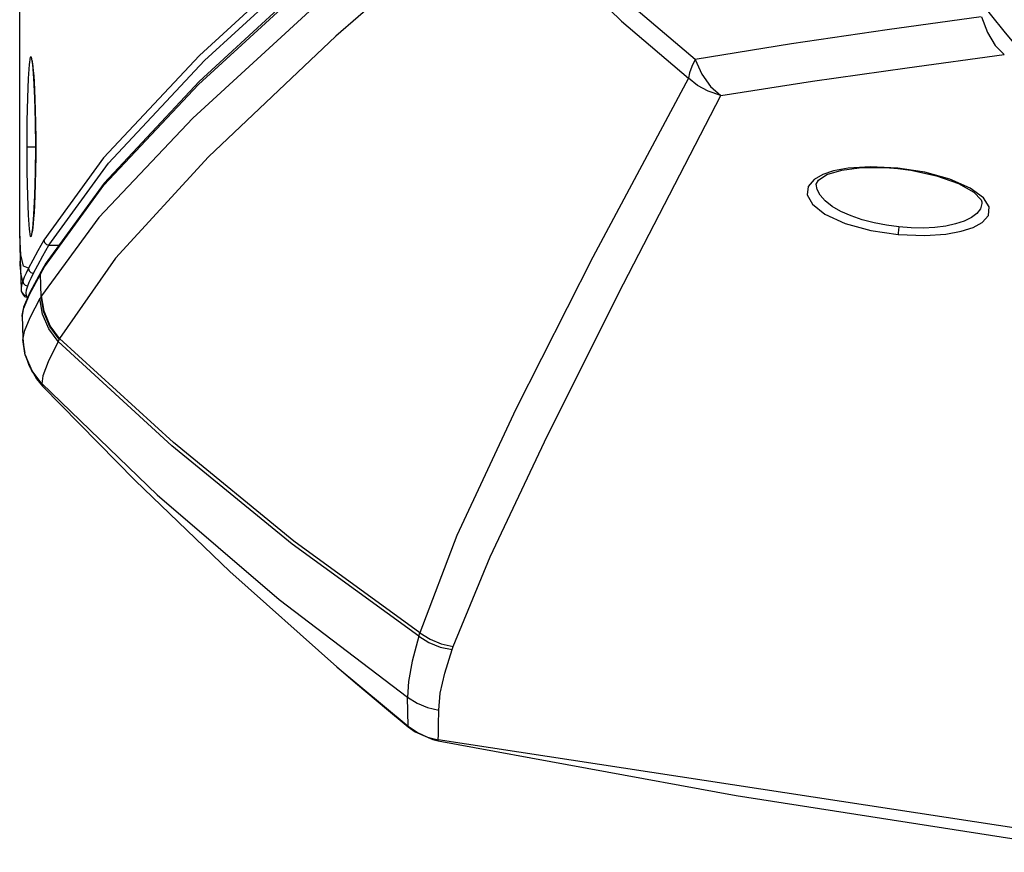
# Model space of a CAD drawing. Header units: inches. Extents: x 0 to 420, y 0 to 297.
# Tile 36 of 90: x 71.57 to 81.57, y 202.47 to 210.92. Entities that reach past the tile are written whole.
import ezdxf

# ---------------------------------------------------------------- set-up
doc = ezdxf.new("R2010")
doc.units = ezdxf.units.IN
doc.header["$LTSCALE"] = 23.1
doc.header["$MEASUREMENT"] = 0
doc.layers.get('0').update_dxf_attribs({"linetype": 'CONTINUOUS'})
doc.layers.add('AXES', color=7, linetype='CONTINUOUS')
doc.layers.add('DIM_PILOTEES', color=7, linetype='CONTINUOUS')
doc.styles.add('TEXTSTYLE_2', font='txt', dxfattribs={"width": 0.7})
doc.dimstyles.new('DIMSTYLE_1', dxfattribs={"dimtxt": 0.18, "dimasz": 3.5, "dimexe": 2, "dimexo": 0, "dimgap": 0.045, "dimtad": 1, "dimzin": 4, "dimdsep": 46, "dimtxsty": 'TEXTSTYLE_2', "dimblk": '_FILLED', "dimblk1": '_FILLED', "dimblk2": '_FILLED', "dimcen": 0.09, "dimazin": 1, "dimtp": 0.003937, "dimtm": 0.003937, "dimtfac": 1, "dimtdec": 0, "dimtofl": 0, "dimtmove": 0, "dimatfit": 3, "dimldrblk": '_FILLED', "dimfxl": 1, "dimtolj": 1, "dimtzin": 4, "dimarcsym": 0})

# ---------------------------------------------------------------- blocks, each defined once
blk = doc.blocks.new('_FILLED')
at = {"color": 0, "linetype": 'ByBlock'}
blk.add_solid([(0, 0), (-1, 0.142857), (-1, -0.142857)], dxfattribs=at)
blk = doc.blocks.new('*D1')
at = {"layer": 'DIM_PILOTEES', "color": 2, "linetype": 'Continuous'}
for p, q in [((43.619442, 240.74872), (41.664442, 240.74872)), ((94.359528, 240.74872), (43.619442, 240.74872)), ((43.664442, 240.74872), (43.664442, 196.682161)), ((43.664442, 152.615601), (43.664442, 196.682161)), ((43.619442, 152.615601), (41.664442, 152.615601)), ((92.032506, 152.615601), (43.619442, 152.615601))]:
    blk.add_line(p, q, dxfattribs=at)
at = {"layer": 'DIM_PILOTEES', "color": 2, "linetype": 'Continuous', "xscale": 3.5, "yscale": 3.5, "zscale": 3.5}
for p, rotation in [((43.664442, 240.74872), 90), ((43.664442, 152.615601), 270)]:
    blk.add_blockref('_FILLED', p, dxfattribs=dict(at, rotation=rotation))
blk = doc.blocks.new('neu')
at = {"color": 7, "linetype": 'Continuous'}
for p, q in [((71.573016, 208.727454), (71.573002, 213.54248)), ((74.722506, 211.777455), (73.39985, 210.559469)), ((73.448396, 210.507999), (74.770353, 211.72653)), ((71.679525, 210.542765), (71.667941, 210.469432)), ((71.692412, 210.543145), (71.679525, 210.542765)), ((71.70545, 210.469911), (71.692412, 210.543145)), ((73.39985, 210.559469), (72.423665, 209.519581)), ((71.667941, 210.469432), (71.658272, 210.328234)), ((71.698459, 210.505331), (71.698542, 210.505012)), ((71.698542, 210.505012), (71.700447, 210.495837)), ((71.700447, 210.495837), (71.703561, 210.475985)), ((71.703561, 210.475985), (71.707208, 210.44619)), ((71.717462, 210.328821), (71.70545, 210.469911)), ((71.707208, 210.44619), (71.711131, 210.406219)), ((72.473439, 209.468329), (73.448396, 210.507999)), ((71.658272, 210.328234), (71.651096, 210.130564)), ((71.711131, 210.406219), (71.715218, 210.355003)), ((71.715218, 210.355003), (71.719373, 210.291092)), ((71.727198, 210.130904), (71.717462, 210.328821)), ((71.719373, 210.291092), (71.723476, 210.212894)), ((71.651096, 210.130564), (71.646705, 209.892442)), ((71.723476, 210.212894), (71.727373, 210.11859)), ((71.73355, 209.891722), (71.727198, 210.130904)), ((71.727373, 210.11859), (71.730856, 210.006133)), ((71.730856, 210.006133), (71.733632, 209.873478)), ((71.646705, 209.892442), (71.645232, 209.633605)), ((71.735731, 209.633605), (71.73355, 209.891722)), ((71.733632, 209.873478), (71.735289, 209.718733)), ((71.645232, 209.633605), (71.646694, 209.375685)), ((71.645232, 209.633605), (71.735731, 209.633605)), ((71.73357, 209.376628), (71.735731, 209.633605)), ((71.735524, 209.633605), (71.735286, 209.548022)), ((71.735289, 209.718733), (71.735524, 209.633605)), ((71.735286, 209.548022), (71.733537, 209.387906)), ((72.423665, 209.519581), (71.818871, 208.686237)), ((71.869725, 208.635613), (72.473439, 209.468329)), ((71.646694, 209.375685), (71.651104, 209.136321)), ((71.727348, 209.140375), (71.73357, 209.376628)), ((71.733537, 209.387906), (71.730625, 209.252352)), ((71.730625, 209.252352), (71.727011, 209.138772)), ((71.651104, 209.136321), (71.658295, 208.938523)), ((71.717869, 208.944756), (71.727348, 209.140375)), ((71.727011, 209.138772), (71.723011, 209.044538)), ((71.723011, 209.044538), (71.71884, 208.967158)), ((71.658295, 208.938523), (71.668031, 208.796875)), ((71.706061, 208.802592), (71.717869, 208.944756)), ((71.71884, 208.967158), (71.714651, 208.90446)), ((71.710559, 208.854626), (71.706671, 208.816195)), ((71.714651, 208.90446), (71.710559, 208.854626)), ((71.583004, 208.535165), (71.573007, 208.737169)), ((71.573016, 208.727454), (71.57382, 208.626755)), ((71.668031, 208.796875), (71.679899, 208.723345)), ((71.692928, 208.725574), (71.706061, 208.802592)), ((71.70012, 208.76961), (71.699432, 208.766132)), ((71.70311, 208.788027), (71.70012, 208.76961)), ((71.706671, 208.816195), (71.70311, 208.788027)), ((71.57382, 208.626755), (71.577038, 208.488132)), ((71.679899, 208.723345), (71.692928, 208.725574)), ((71.818871, 208.686237), (71.757473, 208.578353)), ((71.808374, 208.527693), (71.869728, 208.635613)), ((71.818859, 208.686211), (71.825504, 208.661602)), ((71.825504, 208.661602), (71.843759, 208.642935)), ((71.843759, 208.642935), (71.869728, 208.635613)), ((71.869728, 208.635613), (71.972728, 208.635613)), ((71.612282, 208.422374), (71.583004, 208.535165)), ((71.757473, 208.578353), (71.704841, 208.482691)), ((71.75578, 208.431952), (71.808374, 208.527693)), ((71.577038, 208.488132), (71.587456, 208.189201)), ((71.579228, 208.434831), (71.577626, 208.470744)), ((71.588479, 208.337337), (71.579228, 208.434831)), ((71.704841, 208.482691), (71.661004, 208.399248)), ((71.712102, 208.348687), (71.75578, 208.431952)), ((71.603936, 208.26973), (71.588479, 208.337337)), ((71.661004, 208.399248), (71.612282, 208.422374)), ((71.637437, 208.351044), (71.618269, 208.307869)), ((71.660992, 208.399249), (71.637437, 208.351044)), ((71.660997, 208.399229), (71.667562, 208.374443)), ((71.667562, 208.374443), (71.685855, 208.355681)), ((71.685855, 208.355681), (71.711975, 208.348415)), ((71.688291, 208.300635), (71.712102, 208.348687)), ((71.592275, 208.22931), (71.587569, 208.198345)), ((71.603936, 208.26973), (71.592275, 208.22931)), ((71.618269, 208.307869), (71.603928, 208.269745)), ((71.603933, 208.269731), (71.611047, 208.245566)), ((71.611047, 208.245566), (71.629297, 208.227504)), ((71.629297, 208.227504), (71.654933, 208.220597)), ((71.654922, 208.220716), (71.669257, 208.258027)), ((71.669257, 208.258027), (71.688291, 208.300635)), ((71.587454, 208.189205), (71.58758, 208.186416)), ((71.587569, 208.198345), (71.587456, 208.189204)), ((71.58758, 208.186416), (71.58941, 208.171117)), ((71.58941, 208.171117), (71.591699, 208.161577)), ((71.591627, 208.161826), (71.5917, 208.161576)), ((71.591627, 208.161826), (71.600329, 208.139451)), ((71.5917, 208.161576), (71.59676, 208.149939)), ((71.59676, 208.149939), (71.615017, 208.131847)), ((71.600329, 208.139451), (71.621091, 208.114698)), ((71.615017, 208.131847), (71.640632, 208.124952)), ((71.638495, 208.148305), (71.643249, 208.180189)), ((71.640626, 208.124985), (71.638495, 208.148305)), ((71.643249, 208.180189), (71.654922, 208.220716)), ((71.621091, 208.114698), (71.654403, 208.103609)), ((71.645019, 208.113092), (71.640626, 208.124985)), ((71.649831, 208.105977), (71.645019, 208.113092)), ((71.654272, 208.103967), (71.649831, 208.105977))]:
    blk.add_line(p, q, dxfattribs=at)
at = {"color": 3, "linetype": 'Continuous'}
for p, q in [((76.448432, 212.202452), (74.781548, 210.75792)), ((77.045131, 211.533512), (77.683876, 210.907958)), ((73.388343, 210.264887), (74.694752, 211.468237)), ((74.727872, 211.523725), (73.396765, 210.297393)), ((74.636844, 211.124708), (73.331089, 209.925609)), ((78.429392, 210.520463), (77.764149, 211.08417)), ((81.33612, 210.953141), (80.379692, 210.821659)), ((81.33647, 210.9532), (81.397679, 210.792853)), ((77.683876, 210.907958), (78.361834, 210.328795)), ((74.781548, 210.75792), (73.488637, 209.533014)), ((80.379692, 210.821659), (79.408479, 210.677574)), ((81.397679, 210.792853), (81.47704, 210.661547)), ((79.408479, 210.677574), (78.429392, 210.520463)), ((81.47704, 210.661547), (81.569379, 210.568807)), ((80.582591, 210.436381), (81.569444, 210.568815)), ((78.396743, 210.44824), (78.374039, 210.383847)), ((78.429375, 210.520467), (78.396743, 210.44824)), ((78.429375, 210.520468), (78.49857, 210.369177)), ((79.62261, 210.298085), (80.582591, 210.436381)), ((78.361829, 210.32879), (77.391884, 208.511012)), ((78.453524, 210.257381), (78.361829, 210.32879)), ((78.374039, 210.383847), (78.361834, 210.328795)), ((78.49857, 210.369177), (78.587958, 210.244488)), ((72.427717, 209.242061), (73.388343, 210.264887)), ((73.396765, 210.297393), (72.429185, 209.264826)), ((78.563994, 210.197267), (78.453524, 210.257381)), ((78.587958, 210.244488), (78.691629, 210.154641)), ((78.691607, 210.154588), (79.62261, 210.298085)), ((77.704451, 208.24129), (78.691607, 210.154588)), ((78.691629, 210.154641), (78.563994, 210.197267)), ((73.331089, 209.925609), (72.375671, 208.915614)), ((73.488637, 209.533014), (72.545828, 208.50088)), ((80.210877, 209.431478), (79.985672, 209.416522)), ((80.489547, 209.417547), (80.210877, 209.431478)), ((79.7272, 209.350744), (79.639195, 209.300198)), ((79.682431, 209.295971), (79.768142, 209.350787)), ((79.835529, 209.387633), (79.7272, 209.350744)), ((79.768142, 209.350787), (79.919922, 209.396902)), ((79.985672, 209.416522), (79.835529, 209.387633)), ((79.919922, 209.396902), (80.124329, 209.422359)), ((80.124329, 209.422359), (80.362882, 209.422246)), ((80.362882, 209.422246), (80.489089, 209.412164)), ((80.489089, 209.412164), (80.489547, 209.417547)), ((80.48909, 209.412164), (80.620644, 209.39482)), ((80.761168, 209.374346), (80.489547, 209.417547)), ((80.620644, 209.39482), (80.881605, 209.338524)), ((81.015082, 209.304088), (80.761168, 209.374346)), ((80.881605, 209.338524), (81.105041, 209.25987)), ((71.825518, 208.414566), (72.427717, 209.242061)), ((72.429185, 209.264826), (71.832194, 208.441891)), ((79.578535, 209.228584), (79.569525, 209.143879)), ((79.639195, 209.300198), (79.578535, 209.228584)), ((79.66038, 209.254037), (79.66041, 209.254829)), ((79.668337, 209.200585), (79.66038, 209.254037)), ((79.660409, 209.254818), (79.682431, 209.295971)), ((81.2227, 209.213086), (81.015082, 209.304088)), ((81.105041, 209.25987), (81.260886, 209.171982)), ((79.569525, 209.143879), (79.621484, 209.050609)), ((79.698634, 209.141907), (79.668337, 209.200585)), ((79.750562, 209.083892), (79.698634, 209.141907)), ((81.357629, 209.114585), (81.2227, 209.213086)), ((81.260886, 209.171982), (81.333474, 209.096372)), ((79.621484, 209.050609), (79.748672, 208.9502)), ((79.822229, 209.028447), (79.750562, 209.083892)), ((79.910888, 208.977276), (79.822229, 209.028447)), ((81.341878, 209.056864), (81.327358, 209.004847)), ((81.333474, 209.096372), (81.341785, 209.074728)), ((81.341785, 209.074714), (81.342059, 209.069645)), ((81.342059, 209.069645), (81.341878, 209.056864)), ((81.415537, 209.022466), (81.357629, 209.114585)), ((79.748672, 208.9502), (79.954408, 208.85584)), ((80.013433, 208.931666), (79.910888, 208.977276)), ((80.126567, 208.892566), (80.013433, 208.931666)), ((81.29145, 208.957199), (81.235893, 208.91507)), ((81.327358, 209.004847), (81.29145, 208.957199)), ((81.345378, 208.865067), (81.407643, 208.935215)), ((81.407643, 208.935215), (81.415537, 209.022466)), ((72.375671, 208.915614), (71.795804, 208.121146)), ((79.954408, 208.85584), (80.214305, 208.783781)), ((80.247099, 208.860592), (80.126567, 208.892566)), ((80.371919, 208.836124), (80.247099, 208.860592)), ((80.498, 208.819348), (80.371919, 208.836124)), ((80.974648, 208.829006), (80.864243, 208.815049)), ((81.075004, 208.850499), (80.974648, 208.829006)), ((81.162909, 208.879305), (81.075004, 208.850499)), ((81.235893, 208.91507), (81.162909, 208.879305)), ((81.25314, 208.814295), (81.345378, 208.865067)), ((80.214305, 208.783781), (80.49063, 208.742436)), ((80.49237, 208.760036), (80.49063, 208.742436)), ((80.49063, 208.742436), (80.761223, 208.731762)), ((80.494961, 208.787083), (80.49237, 208.760036)), ((80.498, 208.819348), (80.494961, 208.787083)), ((80.623361, 208.810225), (80.498, 208.819348)), ((80.746292, 208.808773), (80.623361, 208.810225)), ((80.864243, 208.815049), (80.746292, 208.808773)), ((80.761223, 208.731762), (80.975328, 208.746463)), ((80.975328, 208.746463), (81.132507, 208.77519)), ((81.132507, 208.77519), (81.25314, 208.814295)), ((71.832213, 208.441924), (71.821166, 208.422833)), ((71.832194, 208.441892), (71.825518, 208.414566)), ((72.545828, 208.50088), (71.978553, 207.68706)), ((77.391884, 208.511012), (76.609636, 206.97042)), ((71.672031, 208.133827), (71.783441, 208.341495)), ((71.789997, 208.368551), (71.675729, 208.155111)), ((71.789967, 208.368499), (71.783419, 208.341494)), ((71.783421, 208.341442), (71.811068, 208.389593)), ((71.791381, 208.113389), (71.783441, 208.341495)), ((71.801074, 208.387917), (71.789967, 208.368499)), ((71.808844, 208.387301), (71.789997, 208.368551)), ((71.821166, 208.422833), (71.801074, 208.387917)), ((71.811068, 208.389593), (71.825518, 208.414566)), ((76.931934, 206.700699), (77.704451, 208.24129)), ((71.609975, 207.986684), (71.672031, 208.133827)), ((71.675729, 208.155111), (71.612456, 208.004297)), ((71.778922, 208.09131), (71.676037, 207.89542)), ((71.804916, 207.932567), (71.778919, 208.09131)), ((71.783025, 208.098666), (71.778922, 208.09131)), ((71.787178, 208.106026), (71.783025, 208.098666)), ((71.795807, 208.12115), (71.787178, 208.106026)), ((71.817343, 207.954941), (71.79137, 208.113392)), ((71.821772, 207.962803), (71.795807, 208.12115)), ((71.612456, 208.004297), (71.596904, 207.920387)), ((71.596911, 207.920556), (71.609975, 207.986684)), ((71.86726, 207.785092), (71.804916, 207.932567)), ((71.879532, 207.807705), (71.817343, 207.954941)), ((71.883908, 207.815651), (71.821772, 207.962803)), ((71.596965, 207.917104), (71.596911, 207.920556)), ((71.597659, 207.909121), (71.596965, 207.917104)), ((71.596965, 207.917104), (71.604925, 207.68897)), ((71.676037, 207.89542), (71.618002, 207.756807)), ((71.618002, 207.756807), (71.604922, 207.689066)), ((71.962261, 207.656308), (71.86726, 207.785092)), ((71.974269, 207.679064), (71.879532, 207.807705)), ((71.978555, 207.687062), (71.883908, 207.815651)), ((71.604922, 207.688987), (71.610625, 207.619225)), ((71.604925, 207.68897), (71.606421, 207.677239)), ((71.62583, 207.538044), (71.606436, 207.677281)), ((71.962222, 207.65634), (71.86352, 207.450305)), ((73.118256, 206.598373), (71.962189, 207.656369)), ((71.974271, 207.679067), (71.962261, 207.656308)), ((71.978555, 207.687062), (71.974269, 207.679064)), ((73.13399, 206.629355), (71.978554, 207.687062)), ((71.610625, 207.619225), (71.625798, 207.538173)), ((71.630116, 207.521572), (71.62583, 207.538044)), ((71.697769, 207.35992), (71.630116, 207.521572)), ((71.634151, 207.507248), (71.630792, 207.5191)), ((71.634148, 207.507232), (71.666438, 207.417241)), ((71.698296, 207.357706), (71.634151, 207.507248)), ((71.86352, 207.450305), (71.808608, 207.307512)), ((71.666438, 207.417241), (71.744356, 207.27884)), ((71.797537, 207.228031), (71.697769, 207.35992)), ((71.797913, 207.225873), (71.698296, 207.357706)), ((71.744356, 207.27884), (71.806128, 207.204076)), ((71.797386, 207.228181), (72.967107, 206.100881)), ((71.797537, 207.228031), (71.797913, 207.225873)), ((71.808608, 207.307512), (71.797542, 207.228021)), ((71.798031, 207.225741), (71.806128, 207.204076)), ((71.806128, 207.204076), (72.744358, 206.245423)), ((76.609636, 206.97042), (76.011589, 205.686163)), ((74.35644, 205.629829), (73.13399, 206.629355)), ((76.349227, 205.471134), (76.931934, 206.700699)), ((74.33998, 205.599813), (73.118256, 206.598373)), ((72.744358, 206.245423), (73.707847, 205.321759)), ((72.967107, 206.100881), (74.207771, 205.036848)), ((75.635107, 204.698557), (74.35644, 205.629829)), ((76.011589, 205.686163), (75.635107, 204.698557)), ((75.624858, 204.664536), (74.33998, 205.599813)), ((75.97459, 204.560572), (76.349227, 205.471134)), ((73.707847, 205.321759), (74.793767, 204.351539)), ((74.207771, 205.036848), (75.511699, 204.044001)), ((75.624864, 204.664533), (75.55754, 204.410176)), ((75.624762, 204.66461), (75.728412, 204.598848)), ((75.624855, 204.664536), (75.635107, 204.698555)), ((75.635107, 204.698555), (75.73904, 204.632465)), ((75.73904, 204.632465), (75.853337, 204.585944)), ((75.728412, 204.598848), (75.84223, 204.552577)), ((75.84223, 204.552577), (75.962845, 204.527289)), ((75.853337, 204.585944), (75.97459, 204.560572)), ((75.888553, 204.289465), (75.962895, 204.527284)), ((75.962895, 204.527284), (75.97459, 204.560572)), ((74.793767, 204.35154), (75.001197, 204.174336)), ((74.79478, 204.350668), (75.518095, 203.749378)), ((75.55754, 204.410176), (75.52112, 204.205271)), ((75.842891, 204.084824), (75.888553, 204.289465)), ((75.001197, 204.174336), (75.297193, 203.925816)), ((75.52112, 204.205271), (75.511444, 204.044183)), ((75.518055, 203.750063), (75.511672, 204.044019)), ((75.511672, 204.044019), (75.608605, 203.982973)), ((75.826786, 203.913372), (75.842891, 204.084824)), ((75.608605, 203.982973), (75.714582, 203.938993)), ((75.714582, 203.938993), (75.826883, 203.913358)), ((75.297193, 203.925816), (75.518407, 203.743521)), ((75.825363, 203.764937), (75.826786, 203.913372)), ((75.518119, 203.749369), (75.518051, 203.750059)), ((75.518051, 203.750059), (75.610951, 203.68698)), ((75.518095, 203.749378), (75.518407, 203.743521)), ((75.518119, 203.749369), (75.61098, 203.686268)), ((75.518445, 203.74349), (75.586765, 203.694319)), ((75.823697, 203.663907), (75.825363, 203.764937)), ((75.586765, 203.694319), (75.766342, 203.614431)), ((75.610951, 203.68698), (75.713087, 203.640007)), ((75.61098, 203.686268), (75.71308, 203.639263)), ((75.71308, 203.639263), (75.821892, 203.609652)), ((75.713087, 203.640007), (75.821931, 203.610435)), ((75.821805, 203.610463), (75.823697, 203.663907)), ((75.766342, 203.614431), (75.822204, 203.601165)), ((81.960788, 202.671374), (75.821805, 203.610463)), ((75.822301, 203.601174), (75.82189, 203.609647)), ((75.821892, 203.609652), (75.821931, 203.610435)), ((75.822301, 203.601174), (78.846091, 203.045198)), ((78.846091, 203.045198), (82.415801, 202.487945))]:
    blk.add_line(p, q, dxfattribs=at)
at = {"color": 7, "linetype": 'Continuous'}
for radius in [15.917506, 15.86663, 15.625188]:
    blk.add_circle((94.353, 221.193605), radius, dxfattribs=at)
blk.add_arc((94.353, 221.193605), 16.474092, 216.615394, 323.384606, dxfattribs=at)
at = {"layer": 'AXES', "color": 7, "linetype": 'Continuous'}
blk.add_circle((94.353, 221.193605), 13.021605, dxfattribs=at)

msp = doc.modelspace()

# ---------------------------------------------------------------- block references
at = {"color": 0}
msp.add_blockref('neu', (0, 0), dxfattribs=at)

# ---------------------------------------------------------------- dimensions: what is measured, and where the dimension line sits
at = {"layer": 'DIM_PILOTEES', "color": 2, "linetype": 'Continuous'}
dim = msp.add_linear_dim(base=(43.664442, 240.74872), p1=(92.032506, 152.615601), p2=(94.359528, 240.74872), angle=90, text=' ', dimstyle='DIMSTYLE_1', dxfattribs=at)
dim.commit()
dim.dimension.update_dxf_attribs({"geometry": '*D1', "text_midpoint": (43.664442, 196.285874), "dimtype": 160})

doc.saveas('drawing.dxf')
